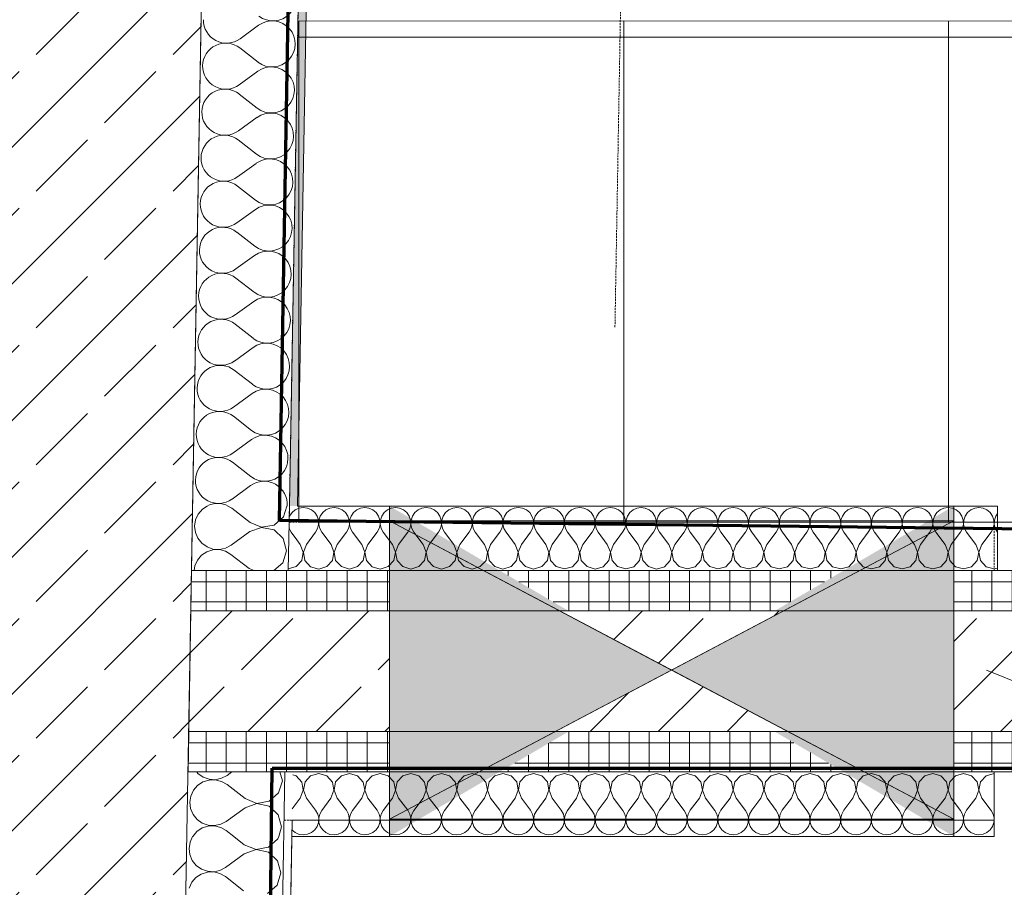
# Model space of a CAD drawing. Header units: millimetres. Extents: x 1523 to 73204, y -91281 to 10268.
# Tile 30 of 120: x 27769 to 28990, y -65479 to -64403. Entities that reach past the tile are written whole.
import ezdxf

# ---------------------------------------------------------------- set-up
doc = ezdxf.new("R2010")
doc.units = ezdxf.units.MM
doc.linetypes.add('CAx_nichtHalbton', pattern=[20001.0584, 10000, -0.5292, 10000, -0.5292])
doc.linetypes.add('Verdeckt 2x', pattern=[3.572, 2.3813, -1.1907])
for name, color, linetype, lineweight, true_color in [('10 A--Wand außen _tragend_', 7, 'Continuous', 13, 0x656565), ('50 A--Möblierung', 7, 'Continuous', 13, 0x656565), ('AD', 1, 'Continuous', 13, 0xff0000), ('Neubau_10 A--Wand außen _tragend_', 7, 'Continuous', 13, 0x656565), ('Neubau_10 A--Wand innen _tragend_', 7, 'Continuous', 13, 0x656565), ('Neubau_10 VSI--Wärmeschutz _veritkal_', 7, 'Continuous', 13, 0x656565), ('Neubau_20 A--Gründungsbelag', 7, 'Continuous', 13, 0x656565), ('Xref_706_5_--_ÜP_-1_000_16_Übersichtsplan UG_IFC 2025_01_13_dwg', 7, 'Continuous', 13, 0x767676), ('XX', 7, 'Continuous', 18, 0x804040)]:
    doc.layers.add(name, color=color, linetype=linetype, lineweight=lineweight, true_color=true_color)
for name, color, linetype, lineweight in [('AD_Detail', 7, 'Continuous', 13), ('GB_HLS-OBJ', 7, 'Continuous', 18), ('M-EQPM-___-IDEN', 7, 'Continuous', 9)]:
    doc.layers.add(name, color=color, linetype=linetype, lineweight=lineweight)
pattern_1 = [(86.336, (0, 0), (-86.42598, 5.53439), [0, -50]), (86.336, (-41.615, 27.72), (-86.42598, 5.53439), [0, -50])]
pattern_2 = [(131.336, (0, 0), (90.10192, 79.25683), []), (131.336, (-45.05, -39.63), (90.10192, 79.25683), [90, -30])]
pattern_3 = [(86.336, (0, 0), (-24.948899, 1.597632), []), (176.336, (0, 0), (1.597632, 24.948899), [])]

# ---------------------------------------------------------------- blocks, each defined once
blk = doc.blocks.new('SuD_WD_RB Allgemein - SuD_WD_RB Allgemein-38426170-SuD_-1UG gesamt Plot  - Blatt 7')
at = {"layer": 'AD', "lineweight": 18}
blk.add_hatch(color=256, dxfattribs=at).paths.add_polyline_path([(0, -350), (-185, 0), (-370, -350)])
at = {"layer": 'AD_Detail', "lineweight": 18, "true_color": 0xff0000}
blk.add_hatch(color=1, dxfattribs=at).paths.add_polyline_path([(0, 350), (-370, 350), (-185, 0)])
at = {"layer": 'AD', "color": 7}
for p, q in [((-370, -350), (0, 350)), ((-370, 350), (0, -350)), ((-370, -350), (-370, 350)), ((-370, 350), (0, 350)), ((0, 350), (0, -350)), ((0, -350), (-370, -350))]:
    blk.add_line(p, q, dxfattribs=at)
at = {"layer": 'AD_Detail'}
for p, q in [((0, 350), (-370, 350)), ((-370, 350), (-185, 0)), ((-185, 0), (0, 350)), ((-185, 0), (-370, -350)), ((0, -350), (-185, 0)), ((-370, -350), (0, -350))]:
    blk.add_line(p, q, dxfattribs=at)
blk = doc.blocks.new('Xref_706_5_--_ÜP_-1_000_11_Übersichtsplan UG_IFC 2024_09_30_dwg__X18-41959581-SuD_-1UG gesamt Plot  - Blatt 7')
at = {"layer": 'Neubau_10 VSI--Wärmeschutz _veritkal_', "color": 9, "true_color": 0xcbcbcb, "flags": 128}
for points in [[(53747.6, -105090.3), (53748.5, -105093.1), (53751.3, -105097.5), (53755.3, -105101), (53756.7, -105101.6)], [(53785.7, -105095.3), (53775.3, -105101.4), (53770.5, -105103.4)], [(53820.3, -105109.8), (53818.6, -105099.9), (53818.2, -105099.4)]]:
    blk.add_lwpolyline(points, dxfattribs=at)
blk = doc.blocks.new('Xref_706_5_--_ÜP_-1_000_11_Übersichtsplan UG_IFC 2024_09_30_dwg__X19-41959582-SuD_-1UG gesamt Plot  - Blatt 7')
at = {"layer": 'Neubau_10 VSI--Wärmeschutz _veritkal_', "color": 9, "true_color": 0xcbcbcb, "flags": 128}
for points in [[(53916.3, -104235.1), (53917, -104239.4), (53913.1, -104249), (53904.6, -104255.1), (53894.3, -104255.9), (53885, -104251.2), (53871.1, -104238.1), (53866.8, -104235.1), (53861.9, -104233.3), (53856.6, -104233), (53851.5, -104234.1), (53846.9, -104236.6), (53843.1, -104240.3), (53840.5, -104244.8), (53839.2, -104249.9), (53839.3, -104255.1), (53840.9, -104260.2), (53843.8, -104264.6), (53847.8, -104268), (53852.5, -104270.2), (53857.7, -104271), (53862.9, -104270.4), (53867.8, -104268.4), (53884.2, -104258.7), (53894.3, -104256.1), (53904.2, -104259.1), (53911.1, -104267), (53912.8, -104277.2), (53908.9, -104286.9), (53900.4, -104293), (53890.1, -104293.8), (53880.8, -104289), (53866.9, -104276), (53862.6, -104272.9), (53857.7, -104271.2), (53852.4, -104270.9), (53847.3, -104272), (53842.7, -104274.5), (53838.9, -104278.1), (53836.3, -104282.7), (53835, -104287.8), (53835.1, -104293), (53836.7, -104298), (53839.6, -104302.4), (53843.6, -104305.9), (53848.3, -104308.1), (53853.5, -104308.9), (53858.7, -104308.3), (53863.6, -104306.3), (53880, -104296.6), (53890.1, -104293.9), (53900, -104297), (53906.9, -104304.8), (53908.6, -104315.1), (53904.7, -104324.7), (53896.2, -104330.9), (53885.9, -104331.7), (53876.6, -104326.9), (53862.7, -104313.8), (53858.4, -104310.8), (53853.5, -104309.1), (53848.2, -104308.7), (53843.1, -104309.8), (53838.5, -104312.3), (53834.7, -104316), (53832.1, -104320.5), (53830.8, -104325.6), (53830.9, -104330.9), (53832.5, -104335.9), (53835.4, -104340.3), (53839.3, -104343.7), (53844.1, -104345.9), (53849.3, -104346.8), (53854.5, -104346.1), (53859.4, -104344.1)], [(53849.1, -104227.6), (53852, -104230.1), (53856.7, -104232.3), (53861.9, -104233.2), (53867.1, -104232.6), (53872, -104230.5), (53872.5, -104230.2)], [(53859.4, -104344.1), (53875.8, -104334.4), (53885.8, -104331.8), (53895.8, -104334.9), (53902.7, -104342.7), (53904.4, -104353), (53900.5, -104362.6), (53892, -104368.7), (53881.7, -104369.5), (53872.4, -104364.7), (53858.5, -104351.7), (53854.2, -104348.7), (53849.3, -104346.9), (53844, -104346.6), (53838.9, -104347.7), (53834.3, -104350.2), (53830.5, -104353.8), (53827.9, -104358.4), (53826.6, -104363.5), (53826.7, -104368.7), (53828.3, -104373.8), (53831.2, -104378.1), (53835.1, -104381.6), (53839.9, -104383.8), (53845.1, -104384.6), (53850.3, -104384), (53855.2, -104382)], [(53855.2, -104382), (53871.6, -104372.3), (53881.6, -104369.7), (53891.6, -104372.7), (53898.5, -104380.6), (53900.2, -104390.8), (53896.3, -104400.5), (53887.8, -104406.6), (53877.5, -104407.4), (53868.2, -104402.6), (53854.3, -104389.6), (53850, -104386.5), (53845.1, -104384.8), (53839.8, -104384.5), (53834.7, -104385.6), (53830.1, -104388.1), (53826.3, -104391.7), (53823.7, -104396.3), (53822.4, -104401.3), (53822.5, -104406.6), (53824.1, -104411.6), (53827, -104416), (53830.9, -104419.4), (53835.7, -104421.7), (53840.9, -104422.5), (53846.1, -104421.9), (53851, -104419.9), (53867.4, -104410.2), (53877.4, -104407.5), (53887.4, -104410.6), (53894.3, -104418.4), (53896, -104428.7), (53892.1, -104438.3), (53883.6, -104444.5), (53873.3, -104445.2), (53864, -104440.5), (53850.1, -104427.4), (53845.8, -104424.4), (53840.9, -104422.6), (53835.6, -104422.3), (53830.5, -104423.4), (53825.9, -104425.9), (53822.1, -104429.6), (53819.5, -104434.1), (53818.2, -104439.2), (53818.3, -104444.5), (53819.9, -104449.5), (53822.8, -104453.9), (53826.7, -104457.3), (53831.5, -104459.5), (53836.7, -104460.4), (53841.9, -104459.7), (53846.8, -104457.7), (53863.2, -104448), (53873.2, -104445.4), (53883.2, -104448.5), (53890.1, -104456.3), (53891.8, -104466.5), (53887.9, -104476.2), (53879.4, -104482.3), (53869.1, -104483.1), (53859.8, -104478.3), (53845.9, -104465.3), (53841.6, -104462.3), (53836.7, -104460.5), (53831.4, -104460.2), (53826.3, -104461.3), (53821.7, -104463.8), (53817.9, -104467.4), (53815.3, -104472), (53814, -104477.1), (53814.1, -104482.3), (53815.7, -104487.3), (53818.6, -104491.7), (53822.5, -104495.2), (53827.3, -104497.4), (53832.5, -104498.2), (53837.7, -104497.6), (53842.6, -104495.6), (53859, -104485.9), (53869, -104483.3), (53879, -104486.3), (53885.9, -104494.1), (53887.6, -104504.4), (53883.7, -104514), (53875.2, -104520.2), (53864.9, -104521), (53855.6, -104516.2), (53841.7, -104503.2), (53837.4, -104500.1), (53832.5, -104498.4), (53827.2, -104498), (53822.1, -104499.2), (53817.5, -104501.6), (53813.7, -104505.3), (53811.1, -104509.8), (53809.8, -104514.9), (53809.9, -104520.2), (53811.5, -104525.2), (53814.4, -104529.6), (53818.3, -104533), (53823.1, -104535.2), (53828.3, -104536.1), (53833.5, -104535.5), (53838.4, -104533.4), (53854.8, -104523.8), (53864.8, -104521.1), (53874.8, -104524.2), (53881.7, -104532), (53883.4, -104542.3), (53879.5, -104551.9), (53871, -104558), (53860.7, -104558.8), (53851.4, -104554.1), (53837.5, -104541), (53833.2, -104538), (53828.3, -104536.2), (53823, -104535.9), (53817.9, -104537), (53813.3, -104539.5), (53809.5, -104543.2), (53806.9, -104547.7), (53805.6, -104552.8), (53805.7, -104558.1), (53807.3, -104563.1), (53810.2, -104567.5), (53814.1, -104570.9), (53818.9, -104573.1), (53824.1, -104573.9), (53829.3, -104573.3), (53834.2, -104571.3), (53850.6, -104561.6), (53860.6, -104559), (53870.6, -104562), (53877.5, -104569.9), (53879.2, -104580.1), (53875.2, -104589.8), (53866.8, -104595.9), (53856.5, -104596.7), (53847.2, -104591.9), (53833.3, -104578.9), (53829, -104575.8), (53824.1, -104574.1), (53818.8, -104573.8), (53813.7, -104574.9), (53809.1, -104577.4), (53805.3, -104581), (53802.6, -104585.6), (53801.4, -104590.7), (53801.5, -104595.9), (53803.1, -104600.9), (53806, -104605.3), (53809.9, -104608.8), (53814.7, -104611), (53819.9, -104611.8), (53825.1, -104611.2), (53830, -104609.2)], [(53830, -104609.2), (53846.4, -104599.5), (53856.4, -104596.9), (53866.4, -104599.9), (53873.3, -104607.7), (53875, -104618), (53871, -104627.6), (53862.6, -104633.8), (53852.3, -104634.6), (53843, -104629.8), (53829.1, -104616.7), (53824.8, -104613.7), (53819.9, -104612), (53814.6, -104611.6), (53809.5, -104612.8), (53804.9, -104615.2), (53801.1, -104618.9), (53798.4, -104623.4), (53797.2, -104628.5), (53797.3, -104633.8), (53798.9, -104638.8), (53801.8, -104643.2), (53805.7, -104646.6), (53810.5, -104648.8), (53815.7, -104649.7), (53820.9, -104649.1), (53825.8, -104647), (53842.2, -104637.4), (53852.2, -104634.7), (53862.2, -104637.8), (53869.1, -104645.6), (53870.8, -104655.9), (53866.8, -104665.5), (53858.4, -104671.6), (53848.1, -104672.4), (53838.8, -104667.6), (53824.9, -104654.6), (53820.6, -104651.6), (53815.7, -104649.8), (53810.4, -104649.5), (53805.3, -104650.6), (53800.7, -104653.1), (53796.9, -104656.7), (53794.2, -104661.3), (53793, -104666.4), (53793.1, -104671.6), (53794.7, -104676.7), (53797.6, -104681), (53801.5, -104684.5), (53806.3, -104686.7), (53811.5, -104687.5), (53816.7, -104686.9), (53821.6, -104684.9), (53838, -104675.2), (53848, -104672.6), (53858, -104675.6), (53864.9, -104683.5), (53866.6, -104693.7), (53862.6, -104703.4), (53854.2, -104709.5), (53843.9, -104710.3), (53834.6, -104705.5), (53820.7, -104692.5), (53816.4, -104689.4), (53811.5, -104687.7), (53806.2, -104687.4), (53801.1, -104688.5), (53796.5, -104691), (53792.7, -104694.6), (53790, -104699.2), (53788.7, -104704.2), (53788.9, -104709.5), (53790.5, -104714.5), (53793.4, -104718.9), (53797.3, -104722.3), (53802.1, -104724.6), (53807.3, -104725.4), (53812.5, -104724.8), (53817.4, -104722.8), (53833.8, -104713.1), (53843.8, -104710.4), (53853.8, -104713.5), (53860.7, -104721.3), (53862.4, -104731.6), (53858.4, -104741.2), (53850, -104747.4), (53839.7, -104748.1), (53830.4, -104743.4), (53816.5, -104730.3), (53812.2, -104727.3), (53807.3, -104725.5), (53802, -104725.2), (53796.9, -104726.3), (53792.3, -104728.8), (53788.5, -104732.5), (53785.8, -104737), (53784.5, -104742.1), (53784.7, -104747.4), (53786.3, -104752.4), (53789.2, -104756.8), (53793.1, -104760.2), (53797.9, -104762.4), (53803.1, -104763.3), (53808.3, -104762.6), (53813.2, -104760.6), (53829.6, -104750.9), (53839.6, -104748.3), (53849.6, -104751.4), (53856.5, -104759.2), (53858.2, -104769.4), (53854.2, -104779.1), (53845.8, -104785.2), (53835.4, -104786), (53826.2, -104781.2), (53812.3, -104768.2), (53808, -104765.2), (53803.1, -104763.4), (53797.8, -104763.1), (53792.7, -104764.2), (53788.1, -104766.7), (53784.3, -104770.3), (53781.6, -104774.9), (53780.3, -104780), (53780.5, -104785.2), (53782.1, -104790.2), (53785, -104794.6), (53788.9, -104798.1), (53793.7, -104800.3), (53798.9, -104801.1), (53804.1, -104800.5), (53809, -104798.5)], [(53809, -104798.5), (53825.4, -104788.8), (53835.4, -104786.2), (53845.4, -104789.2), (53852.2, -104797), (53854, -104807.3), (53850, -104816.9), (53841.6, -104823.1), (53831.2, -104823.9), (53822, -104819.1), (53808.1, -104806.1), (53803.8, -104803), (53798.9, -104801.3), (53793.6, -104800.9), (53788.5, -104802.1), (53783.9, -104804.5), (53780.1, -104808.2), (53777.4, -104812.7), (53776.1, -104817.8), (53776.3, -104823.1), (53777.9, -104828.1), (53780.8, -104832.5), (53784.7, -104835.9), (53789.5, -104838.2), (53794.7, -104839), (53799.9, -104838.4), (53804.8, -104836.3)], [(53804.8, -104836.3), (53821.2, -104826.7), (53831.2, -104824), (53841.2, -104827.1), (53848, -104834.9), (53849.8, -104845.2), (53845.8, -104854.8), (53837.4, -104860.9), (53827, -104861.7), (53817.8, -104857), (53803.9, -104843.9), (53799.6, -104840.9), (53794.7, -104839.1), (53789.4, -104838.8), (53784.3, -104839.9), (53779.7, -104842.4), (53775.9, -104846.1), (53773.2, -104850.6), (53771.9, -104855.7), (53772.1, -104861), (53773.7, -104866), (53776.6, -104870.4), (53780.5, -104873.8), (53785.3, -104876), (53790.5, -104876.8), (53795.7, -104876.2), (53800.6, -104874.2), (53817, -104864.5), (53827, -104861.9), (53837, -104864.9), (53843.8, -104872.8), (53845.6, -104883), (53841.6, -104892.7), (53833.2, -104898.8), (53822.8, -104899.6), (53813.6, -104894.8), (53799.7, -104881.8), (53795.4, -104878.7), (53790.5, -104877), (53785.2, -104876.7), (53780.1, -104877.8), (53775.5, -104880.3), (53771.7, -104883.9), (53769, -104888.5), (53767.7, -104893.6), (53767.9, -104898.8), (53769.5, -104903.8), (53772.4, -104908.2), (53776.3, -104911.7), (53781.1, -104913.9), (53786.3, -104914.7), (53791.5, -104914.1), (53796.4, -104912.1), (53812.8, -104902.4), (53822.8, -104899.8), (53832.8, -104902.8), (53839.6, -104910.6), (53841.4, -104920.9), (53837.4, -104930.5), (53829, -104936.7), (53818.6, -104937.5), (53809.4, -104932.7), (53795.5, -104919.6), (53791.2, -104916.6), (53786.3, -104914.9), (53781, -104914.5), (53775.9, -104915.7), (53771.3, -104918.1), (53767.5, -104921.8), (53764.8, -104926.3), (53763.5, -104931.4), (53763.7, -104936.7), (53765.3, -104941.7), (53768.2, -104946.1), (53772.1, -104949.5), (53776.9, -104951.7), (53782.1, -104952.6), (53787.3, -104952), (53792.2, -104949.9), (53808.6, -104940.3), (53818.6, -104937.6), (53828.6, -104940.7), (53835.4, -104948.5), (53837.2, -104958.8), (53833.2, -104968.4), (53824.8, -104974.5), (53814.4, -104975.3), (53805.2, -104970.5), (53791.3, -104957.5), (53787, -104954.5), (53782.1, -104952.7), (53776.8, -104952.4), (53771.7, -104953.5), (53767.1, -104956), (53763.3, -104959.7), (53760.6, -104964.2), (53759.3, -104969.3), (53759.5, -104974.5), (53761.1, -104979.6), (53763.9, -104983.9), (53767.9, -104987.4), (53772.7, -104989.6), (53777.9, -104990.4), (53783.1, -104989.8), (53787.9, -104987.8), (53804.4, -104978.1), (53814.4, -104975.5), (53824.4, -104978.5), (53831.2, -104986.4), (53833, -104996.6), (53829, -105006.3), (53820.6, -105012.4), (53810.2, -105013.2), (53801, -105008.4), (53787.1, -104995.4), (53782.8, -104992.3), (53777.9, -104990.6), (53772.6, -104990.3), (53767.5, -104991.4), (53762.8, -104993.9), (53759.1, -104997.5), (53756.4, -105002.1), (53755.1, -105007.2), (53755.3, -105012.4), (53756.9, -105017.4), (53759.7, -105021.8), (53763.7, -105025.2), (53768.5, -105027.5), (53773.7, -105028.3), (53778.9, -105027.7), (53783.7, -105025.7)], [(53783.7, -105025.7), (53800.2, -105016), (53810.2, -105013.3), (53820.2, -105016.4), (53827, -105024.2), (53828.8, -105034.5), (53824.8, -105044.1), (53816.4, -105050.3), (53806, -105051.1), (53796.8, -105046.3), (53782.9, -105033.2), (53778.6, -105030.2), (53773.7, -105028.4), (53768.4, -105028.1), (53763.3, -105029.2), (53758.6, -105031.7), (53754.9, -105035.4), (53752.2, -105039.9), (53750.9, -105045), (53751.1, -105050.3), (53752.7, -105055.3), (53755.5, -105059.7), (53759.5, -105063.1), (53764.3, -105065.3), (53769.5, -105066.2), (53774.7, -105065.5), (53779.5, -105063.5), (53796, -105053.8), (53806, -105051.2), (53816, -105054.3), (53822.8, -105062.1), (53824.6, -105072.3), (53820.6, -105082), (53812.2, -105088.1), (53801.8, -105088.9), (53792.6, -105084.1), (53778.7, -105071.1), (53774.4, -105068.1), (53769.5, -105066.3), (53764.2, -105066), (53759.1, -105067.1), (53754.4, -105069.6), (53750.7, -105073.2), (53748, -105077.8), (53746.7, -105082.9), (53746.9, -105088.1), (53747.6, -105090.3)], [(53818.2, -105099.4), (53811.8, -105092.1), (53801.8, -105089.1), (53791.8, -105091.7), (53785.7, -105095.3)]]:
    blk.add_lwpolyline(points, dxfattribs=at)
blk = doc.blocks.new('Xref_706_5_--_ÜP_-1_000_11_Übersichtsplan UG_IFC 2024_09_30_dwg__X20-41959583-SuD_-1UG gesamt Plot  - Blatt 7')
at = {"layer": 'Neubau_10 VSI--Wärmeschutz _veritkal_', "color": 9, "true_color": 0xcbcbcb, "flags": 128}
for points in [[(54223.8, -104273.6), (54219.1, -104274.2), (54214.3, -104276.2), (54197.9, -104285.9), (54187.8, -104288.5), (54177.8, -104285.5), (54171, -104277.6), (54169.3, -104267.6)], [(54226.8, -104273.9), (54229.5, -104274.4), (54234.3, -104276.6), (54238.3, -104280), (54241.2, -104284.4), (54242.7, -104289.4), (54242.9, -104294.7), (54241.6, -104299.8), (54238.9, -104304.3), (54235.2, -104308), (54230.5, -104310.5), (54225.4, -104311.6), (54220.2, -104311.3), (54215.2, -104309.5), (54210.9, -104306.5), (54197, -104293.4), (54187.8, -104288.7), (54177.4, -104289.5), (54169, -104295.6), (54165.1, -104305.2), (54166.8, -104315.5), (54173.6, -104323.3), (54183.6, -104326.4), (54193.7, -104323.7), (54210.1, -104314)], [(54210.1, -104314), (54214.9, -104312), (54220.1, -104311.4), (54225.3, -104312.2), (54230.1, -104314.5), (54234.1, -104317.9), (54237, -104322.3), (54238.5, -104327.3), (54238.7, -104332.6), (54237.4, -104337.6), (54234.7, -104342.2), (54231, -104345.8), (54226.3, -104348.3), (54221.2, -104349.4), (54216, -104349.1), (54211, -104347.4), (54206.7, -104344.3), (54192.8, -104331.3), (54183.6, -104326.5), (54173.2, -104327.3), (54164.8, -104333.4), (54160.9, -104343.1), (54162.6, -104353.4), (54169.4, -104361.2), (54179.4, -104364.2), (54189.5, -104361.6), (54205.9, -104351.9)], [(54205.9, -104351.9), (54210.7, -104349.9), (54215.9, -104349.3), (54221.1, -104350.1), (54225.9, -104352.3), (54229.9, -104355.8), (54232.8, -104360.2), (54234.3, -104365.2), (54234.5, -104370.4), (54233.2, -104375.5), (54230.5, -104380.1), (54226.8, -104383.7), (54222.1, -104386.2), (54217, -104387.3), (54211.8, -104387), (54206.8, -104385.2), (54202.5, -104382.2), (54188.6, -104369.2), (54179.4, -104364.4), (54169, -104365.2), (54160.6, -104371.3), (54156.7, -104380.9), (54158.4, -104391.2), (54165.2, -104399), (54175.2, -104402.1), (54185.3, -104399.5), (54201.7, -104389.8)], [(54201.7, -104389.8), (54206.5, -104387.8), (54211.7, -104387.1), (54216.9, -104388), (54221.7, -104390.2), (54225.7, -104393.6), (54228.6, -104398), (54230.1, -104403), (54230.3, -104408.3), (54229, -104413.4), (54226.3, -104417.9), (54222.6, -104421.6), (54217.9, -104424.1), (54212.8, -104425.2), (54207.6, -104424.8), (54202.6, -104423.1), (54198.3, -104420.1), (54184.4, -104407), (54175.2, -104402.2), (54164.8, -104403), (54156.4, -104409.2), (54152.4, -104418.8), (54154.2, -104429.1), (54161, -104436.9), (54171, -104440), (54181.1, -104437.3), (54197.5, -104427.6), (54202.3, -104425.6), (54207.5, -104425), (54212.7, -104425.8), (54217.5, -104428.1), (54221.5, -104431.5), (54224.4, -104435.9), (54225.9, -104440.9), (54226.1, -104446.1), (54224.8, -104451.2), (54222.1, -104455.8), (54218.4, -104459.4), (54213.7, -104461.9), (54208.6, -104463), (54203.3, -104462.7), (54198.4, -104461), (54194.1, -104457.9), (54180.2, -104444.9), (54171, -104440.1), (54160.6, -104440.9), (54152.2, -104447), (54148.2, -104456.7), (54150, -104466.9), (54156.8, -104474.8), (54166.8, -104477.8), (54176.9, -104475.2), (54193.3, -104465.5)], [(54193.3, -104465.5), (54198.1, -104463.5), (54203.3, -104462.9), (54208.5, -104463.7), (54213.3, -104465.9), (54217.3, -104469.3), (54220.1, -104473.7), (54221.7, -104478.8), (54221.9, -104484), (54220.6, -104489.1), (54217.9, -104493.6), (54214.2, -104497.3), (54209.5, -104499.8), (54204.4, -104500.9), (54199.1, -104500.6), (54194.2, -104498.8), (54189.9, -104495.8), (54176, -104482.8), (54166.8, -104478), (54156.4, -104478.8), (54148, -104484.9), (54144, -104494.5), (54145.8, -104504.8), (54152.6, -104512.6), (54162.6, -104515.7), (54172.7, -104513), (54189.1, -104503.4)], [(54189.1, -104503.4), (54193.9, -104501.3), (54199.1, -104500.7), (54204.3, -104501.6), (54209.1, -104503.8), (54213.1, -104507.2), (54215.9, -104511.6), (54217.5, -104516.6), (54217.7, -104521.9), (54216.4, -104527), (54213.7, -104531.5), (54210, -104535.2), (54205.3, -104537.6), (54200.2, -104538.8), (54194.9, -104538.4), (54190, -104536.7), (54185.7, -104533.7), (54171.8, -104520.6), (54162.6, -104515.8), (54152.2, -104516.6), (54143.8, -104522.8), (54139.8, -104532.4), (54141.6, -104542.7), (54148.4, -104550.5), (54158.4, -104553.5), (54168.5, -104550.9), (54184.9, -104541.2), (54189.7, -104539.2), (54194.9, -104538.6), (54200.1, -104539.4), (54204.9, -104541.6), (54208.9, -104545.1), (54211.7, -104549.5), (54213.3, -104554.5), (54213.5, -104559.7), (54212.2, -104564.8), (54209.5, -104569.4), (54205.8, -104573), (54201.1, -104575.5), (54196, -104576.6), (54190.7, -104576.3), (54185.8, -104574.6), (54181.5, -104571.5), (54167.6, -104558.5), (54158.4, -104553.7), (54148, -104554.5), (54139.6, -104560.6), (54135.6, -104570.3), (54137.4, -104580.5), (54144.2, -104588.4), (54154.2, -104591.4), (54164.3, -104588.8), (54180.7, -104579.1), (54185.5, -104577.1), (54190.7, -104576.5), (54195.9, -104577.3), (54200.7, -104579.5), (54204.7, -104582.9), (54207.5, -104587.3), (54209.1, -104592.3), (54209.3, -104597.6), (54208, -104602.7), (54205.3, -104607.2), (54201.6, -104610.9), (54196.9, -104613.4), (54191.8, -104614.5), (54186.5, -104614.2), (54181.6, -104612.4), (54177.3, -104609.4), (54163.4, -104596.3), (54154.2, -104591.6), (54143.8, -104592.4), (54135.4, -104598.5), (54131.4, -104608.1), (54133.2, -104618.4), (54140, -104626.2), (54150, -104629.3), (54160.1, -104626.6), (54176.5, -104617)], [(54176.5, -104617), (54181.3, -104614.9), (54186.5, -104614.3), (54191.7, -104615.1), (54196.5, -104617.4), (54200.5, -104620.8), (54203.3, -104625.2), (54204.9, -104630.2), (54205.1, -104635.5), (54203.8, -104640.6), (54201.1, -104645.1), (54197.4, -104648.7), (54192.7, -104651.2), (54187.6, -104652.4), (54182.3, -104652), (54177.4, -104650.3), (54173.1, -104647.2), (54159.2, -104634.2), (54150, -104629.4), (54139.6, -104630.2), (54131.2, -104636.3), (54127.2, -104646), (54129, -104656.3), (54135.8, -104664.1), (54145.8, -104667.1), (54155.8, -104664.5), (54172.3, -104654.8)], [(54172.3, -104654.8), (54177.1, -104652.8), (54182.3, -104652.2), (54187.5, -104653), (54192.3, -104655.2), (54196.3, -104658.7), (54199.1, -104663.1), (54200.7, -104668.1), (54200.9, -104673.3), (54199.6, -104678.4), (54196.9, -104683), (54193.2, -104686.6), (54188.5, -104689.1), (54183.4, -104690.2), (54178.1, -104689.9), (54173.2, -104688.1), (54168.9, -104685.1), (54155, -104672.1), (54145.8, -104667.3), (54135.4, -104668.1), (54127, -104674.2), (54123, -104683.9), (54124.8, -104694.1), (54131.6, -104701.9), (54141.6, -104705), (54151.6, -104702.4), (54168.1, -104692.7)], [(54168.1, -104692.7), (54172.9, -104690.7), (54178.1, -104690), (54183.3, -104690.9), (54188.1, -104693.1), (54192.1, -104696.5), (54194.9, -104700.9), (54196.5, -104705.9), (54196.7, -104711.2), (54195.4, -104716.3), (54192.7, -104720.8), (54189, -104724.5), (54184.3, -104727), (54179.2, -104728.1), (54173.9, -104727.7), (54169, -104726), (54164.7, -104723), (54150.8, -104709.9), (54141.6, -104705.1), (54131.2, -104705.9), (54122.8, -104712.1), (54118.8, -104721.7), (54120.6, -104732), (54127.4, -104739.8), (54137.4, -104742.9), (54147.4, -104740.2), (54163.9, -104730.5)], [(54163.9, -104730.5), (54168.7, -104728.5), (54173.9, -104727.9), (54179.1, -104728.7), (54183.9, -104731), (54187.9, -104734.4), (54190.7, -104738.8), (54192.3, -104743.8), (54192.5, -104749), (54191.2, -104754.1), (54188.5, -104758.7), (54184.8, -104762.3), (54180.1, -104764.8), (54175, -104765.9), (54169.7, -104765.6), (54164.8, -104763.9), (54160.5, -104760.8), (54146.6, -104747.8), (54137.4, -104743), (54127, -104743.8), (54118.6, -104749.9), (54114.6, -104759.6), (54116.4, -104769.8), (54123.2, -104777.7), (54133.2, -104780.7), (54143.2, -104778.1), (54159.7, -104768.4)], [(54159.7, -104768.4), (54164.5, -104766.4), (54169.7, -104765.8), (54174.9, -104766.6), (54179.7, -104768.8), (54183.7, -104772.3), (54186.5, -104776.6), (54188.1, -104781.7), (54188.3, -104786.9), (54187, -104792), (54184.3, -104796.5), (54180.6, -104800.2), (54175.9, -104802.7), (54170.8, -104803.8), (54165.5, -104803.5), (54160.6, -104801.7), (54156.3, -104798.7), (54142.4, -104785.7), (54133.2, -104780.9), (54122.8, -104781.7), (54114.4, -104787.8), (54110.4, -104797.4), (54112.2, -104807.7), (54119, -104815.5), (54129, -104818.6), (54139, -104815.9), (54155.4, -104806.3)], [(54155.4, -104806.3), (54160.3, -104804.2), (54165.5, -104803.6), (54170.7, -104804.5), (54175.5, -104806.7), (54179.5, -104810.1), (54182.3, -104814.5), (54183.9, -104819.5), (54184.1, -104824.8), (54182.8, -104829.9), (54180.1, -104834.4), (54176.3, -104838.1), (54171.7, -104840.5), (54166.6, -104841.7), (54161.3, -104841.3), (54156.4, -104839.6), (54152.1, -104836.6), (54138.2, -104823.5), (54129, -104818.7), (54118.6, -104819.5), (54110.2, -104825.7), (54106.2, -104835.3), (54108, -104845.6), (54114.8, -104853.4), (54124.8, -104856.4), (54134.8, -104853.8), (54151.2, -104844.1)], [(54151.2, -104844.1), (54156.1, -104842.1), (54161.3, -104841.5), (54166.5, -104842.3), (54171.3, -104844.5), (54175.2, -104848), (54178.1, -104852.4), (54179.7, -104857.4), (54179.9, -104862.6), (54178.6, -104867.7), (54175.9, -104872.3), (54172.1, -104875.9), (54167.5, -104878.4), (54162.4, -104879.5), (54157.1, -104879.2), (54152.2, -104877.5), (54147.9, -104874.4), (54134, -104861.4), (54124.8, -104856.6), (54114.4, -104857.4), (54106, -104863.5), (54102, -104873.2), (54103.8, -104883.4), (54110.6, -104891.3), (54120.6, -104894.3), (54130.6, -104891.7), (54147, -104882)], [(54147, -104882), (54151.9, -104880), (54157.1, -104879.4), (54162.3, -104880.2), (54167.1, -104882.4), (54171, -104885.8), (54173.9, -104890.2), (54175.5, -104895.2), (54175.7, -104900.5), (54174.4, -104905.6), (54171.7, -104910.1), (54167.9, -104913.8), (54163.3, -104916.3), (54158.2, -104917.4), (54152.9, -104917.1), (54148, -104915.3), (54143.7, -104912.3), (54129.8, -104899.2), (54120.6, -104894.5), (54110.2, -104895.3), (54101.8, -104901.4), (54097.8, -104911), (54099.6, -104921.3), (54106.4, -104929.1), (54116.4, -104932.2), (54126.4, -104929.5), (54142.8, -104919.9)], [(54142.8, -104919.9), (54147.7, -104917.8), (54152.9, -104917.2), (54158.1, -104918), (54162.9, -104920.3), (54166.8, -104923.7), (54169.7, -104928.1), (54171.3, -104933.1), (54171.5, -104938.4), (54170.2, -104943.5), (54167.5, -104948), (54163.7, -104951.7), (54159.1, -104954.1), (54154, -104955.3), (54148.7, -104954.9), (54143.8, -104953.2), (54139.5, -104950.1), (54125.6, -104937.1), (54116.4, -104932.3), (54106, -104933.1), (54097.6, -104939.3), (54093.6, -104948.9), (54095.4, -104959.2), (54102.2, -104967), (54112.2, -104970), (54122.2, -104967.4), (54138.6, -104957.7)], [(54138.6, -104957.7), (54143.5, -104955.7), (54148.7, -104955.1), (54153.9, -104955.9), (54158.7, -104958.1), (54162.6, -104961.6), (54165.5, -104966), (54167.1, -104971), (54167.3, -104976.2), (54166, -104981.3), (54163.3, -104985.9), (54159.5, -104989.5), (54154.9, -104992), (54149.8, -104993.1), (54144.5, -104992.8), (54139.6, -104991), (54135.3, -104988), (54121.4, -104975), (54112.2, -104970.2), (54101.8, -104971), (54093.4, -104977.1), (54089.4, -104986.8), (54091.2, -104997), (54098, -105004.8), (54108, -105007.9), (54118, -105005.3), (54134.4, -104995.6)], [(54134.4, -104995.6), (54139.3, -104993.6), (54144.5, -104992.9), (54149.7, -104993.8), (54154.5, -104996), (54158.4, -104999.4), (54161.3, -105003.8), (54162.9, -105008.8), (54163.1, -105014.1), (54161.8, -105019.2), (54159.1, -105023.7), (54155.3, -105027.4), (54150.7, -105029.9), (54145.6, -105031), (54140.3, -105030.7), (54135.4, -105028.9), (54131.1, -105025.9), (54117.2, -105012.8), (54107.9, -105008.1), (54097.6, -105008.8), (54089.2, -105015), (54085.2, -105024.6), (54086.9, -105034.9), (54093.8, -105042.7), (54103.8, -105045.8), (54113.8, -105043.1), (54130.2, -105033.4), (54135.1, -105031.4), (54140.3, -105030.8), (54145.5, -105031.6), (54150.3, -105033.9), (54154.2, -105037.3), (54157.1, -105041.7), (54158.7, -105046.7), (54158.9, -105052), (54157.6, -105057), (54154.9, -105061.6), (54151.1, -105065.2), (54146.5, -105067.7), (54141.4, -105068.8), (54136.1, -105068.5), (54131.2, -105066.8), (54126.9, -105063.7), (54113, -105050.7), (54103.7, -105045.9), (54093.4, -105046.7), (54085, -105052.8), (54081, -105062.5), (54082.7, -105072.7), (54089.6, -105080.6), (54099.6, -105083.6), (54109.6, -105081), (54126, -105071.3)], [(54126, -105071.3), (54130.9, -105069.3), (54136.1, -105068.7), (54141.3, -105069.5), (54146.1, -105071.7), (54150, -105075.2), (54152.9, -105079.5), (54154.5, -105084.6), (54154.6, -105089.8), (54153.4, -105094.9), (54150.7, -105099.5), (54146.9, -105103.1), (54142.3, -105105.6), (54137.2, -105106.7), (54131.9, -105106.4), (54127, -105104.6), (54122.7, -105101.6), (54108.8, -105088.6), (54099.5, -105083.8), (54089.2, -105084.6), (54080.8, -105090.7), (54076.8, -105100.3), (54078.5, -105110.6), (54085.4, -105118.4), (54095.4, -105121.5), (54105.4, -105118.8), (54121.8, -105109.2)], [(54142.4, -105141.1), (54142.7, -105141), (54146.5, -105137.3), (54149.2, -105132.8), (54150.4, -105127.7), (54150.3, -105122.4), (54148.7, -105117.4), (54145.8, -105113), (54141.9, -105109.6), (54137.1, -105107.4), (54131.9, -105106.5), (54126.7, -105107.1), (54121.8, -105109.2)], [(54075, -105132.5), (54076.6, -105128.6), (54085, -105122.4), (54095.3, -105121.6), (54104.6, -105126.4), (54116.8, -105137.8)]]:
    blk.add_lwpolyline(points, dxfattribs=at)
blk = doc.blocks.new('Xref_706_5_--_ÜP_-1_000_11_Übersichtsplan UG_IFC 2024_09_30_dwg__X416-41959989-SuD_-1UG gesamt Plot  - Blatt 7')
at = {"layer": '10 A--Wand außen _tragend_', "color": 9, "true_color": 0xcbcbcb, "flags": 128}
for points in [[(54137.2, -105264.4), (54143.8, -105268.4), (54151.4, -105270.5), (54159.3, -105270.4), (54166.8, -105268.2), (54173.5, -105264), (54178.8, -105258.1), (54182.2, -105251), (54183.6, -105243.2), (54182.8, -105235.4), (54179.9, -105228.1), (54165.8, -105203.2), (54162.1, -105188), (54167, -105173.2), (54178.9, -105163.1), (54194.3, -105160.8), (54208.7, -105166.9), (54217.7, -105179.7)], [(54211.2, -105209), (54191.2, -105229.5), (54186.6, -105235.9), (54183.8, -105243.3), (54183.2, -105251.1), (54184.8, -105258.9), (54188.4, -105265.9), (54193.7, -105271.6), (54200.5, -105275.7)], [(54149, -105158.3), (54152, -105159.6), (54161, -105172.4), (54161.9, -105188), (54154.5, -105201.8), (54142.8, -105213.8)]]:
    blk.add_lwpolyline(points, dxfattribs=at)
blk = doc.blocks.new('Xref_706_5_--_ÜP_-1_000_11_Übersichtsplan UG_IFC 2024_09_30_dwg__X417-41959990-SuD_-1UG gesamt Plot  - Blatt 7')
at = {"layer": '10 A--Wand außen _tragend_', "color": 9, "true_color": 0xcbcbcb, "flags": 128}
for points in [[(54149, -105158.3), (54137.7, -105153.5), (54122.2, -105155.8), (54110.3, -105165.9), (54105.5, -105180.8), (54109.1, -105195.9), (54123.2, -105220.8), (54126.1, -105228.1), (54126.9, -105236), (54125.5, -105243.7), (54122.1, -105250.8), (54116.8, -105256.7), (54110.2, -105260.9), (54102.6, -105263.1), (54094.7, -105263.2), (54087.1, -105261.1), (54080.4, -105257.1), (54075, -105251.3), (54071.4, -105244.3), (54069.9, -105236.5), (54070.5, -105228.7), (54073.2, -105221.3), (54077.9, -105214.9), (54097.8, -105194.5), (54105.2, -105180.7), (54104.3, -105165.1), (54095.3, -105152.4), (54081, -105146.2), (54069.6, -105147.9)], [(54058.2, -105250.6), (54060.2, -105249.4), (54065.4, -105243.5), (54068.9, -105236.4), (54070.3, -105228.7), (54069.5, -105220.8), (54066.6, -105213.5), (54063, -105207.3)], [(54142.8, -105213.8), (54134.6, -105222.2), (54129.9, -105228.6), (54127.2, -105236), (54126.5, -105243.8), (54128.1, -105251.6), (54131.7, -105258.6), (54137.1, -105264.3), (54137.2, -105264.4)]]:
    blk.add_lwpolyline(points, dxfattribs=at)
blk = doc.blocks.new('Xref_706_5_--_ÜP_-1_000_11_Übersichtsplan UG_IFC 2024_09_30_dwg__X418-41959991-SuD_-1UG gesamt Plot  - Blatt 7')
at = {"layer": '10 A--Wand außen _tragend_', "color": 9, "true_color": 0xcbcbcb, "flags": 128}
for points in [[(53742.6, -105103.2), (53755.3, -105108.6), (53764.3, -105121.4), (53765.2, -105137), (53757.8, -105150.7), (53737.8, -105171.2), (53734.5, -105175.7)], [(53731.7, -105201.2), (53734.9, -105207.5), (53740.3, -105213.3), (53747.1, -105217.4), (53754.7, -105219.5), (53762.6, -105219.4), (53770.1, -105217.1), (53776.8, -105212.9), (53782, -105207), (53785.5, -105200), (53786.9, -105192.2), (53786.1, -105184.4), (53783.2, -105177), (53769.1, -105152.2), (53765.4, -105137), (53770.2, -105122.1), (53782.2, -105112.1), (53797.6, -105109.7), (53812, -105115.9), (53820.3, -105127.8)], [(53817.6, -105152.1), (53814.4, -105158), (53794.5, -105178.5), (53789.9, -105184.8), (53787.1, -105192.2), (53786.5, -105200.1), (53788, -105207.8), (53791.6, -105214.8), (53797, -105220.6), (53803.7, -105224.7), (53809.4, -105226.2)]]:
    blk.add_lwpolyline(points, dxfattribs=at)
blk = doc.blocks.new('Xref_706_5_--_ÜP_-1_000_11_Übersichtsplan UG_IFC 2024_09_30_dwg__X419-41959992-SuD_-1UG gesamt Plot  - Blatt 7')
at = {"layer": '10 A--Wand außen _tragend_', "color": 9, "true_color": 0xcbcbcb}
for p, q in [((53145.7, -105072), (53159.7, -105096.8)), ((53191, -105077.8), (53171.1, -105098.3)), ((53202.3, -105079.2), (53216.4, -105104.1)), ((53247.7, -105085.1), (53227.8, -105105.6)), ((53259, -105086.5), (53273.1, -105111.4)), ((53304.4, -105092.4), (53284.4, -105112.9)), ((53315.7, -105093.8), (53329.8, -105118.7)), ((53361, -105099.7), (53341.1, -105120.1)), ((53372.4, -105101.1), (53386.5, -105126)), ((53417.7, -105107), (53397.8, -105127.4)), ((53429, -105108.4), (53443.1, -105133.3)), ((53474.4, -105114.2), (53454.5, -105134.7)), ((53485.7, -105115.7), (53499.8, -105140.6)), ((53531.1, -105121.5), (53511.1, -105142)), ((53542.4, -105123), (53556.5, -105147.9)), ((53587.7, -105128.8), (53567.8, -105149.3)), ((53599.1, -105130.3), (53613.2, -105155.2)), ((53644.4, -105136.1), (53624.5, -105156.6)), ((53655.7, -105137.6), (53669.8, -105162.4)), ((53701.1, -105143.4), (53681.2, -105163.9)), ((53712.4, -105144.9), (53726.5, -105169.7))]:
    blk.add_line(p, q, dxfattribs=at)
for centre, start, end in [((53113.8, -105050.6), 315.7982, 209.538), ((53170.5, -105057.9), 315.7982, 209.538), ((53227.2, -105065.2), 315.7982, 209.538), ((53283.9, -105072.5), 315.7982, 209.538), ((53340.5, -105079.7), 315.7982, 209.538), ((53397.2, -105087), 315.7982, 209.538), ((53453.9, -105094.3), 315.7982, 209.538), ((53510.6, -105101.6), 315.7982, 209.538), ((53567.3, -105108.9), 315.7982, 209.538), ((53623.9, -105116.2), 315.7982, 209.538), ((53134.9, -105110.9), 262.6681, 29.538), ((53191.6, -105118.2), 135.7982, 262.6681), ((53191.6, -105118.2), 262.6681, 29.538), ((53680.6, -105123.5), 315.7982, 209.538), ((53737.3, -105130.8), 79.2303, 209.538), ((53248.2, -105125.5), 135.7982, 262.6681), ((53248.2, -105125.5), 262.6681, 29.538), ((53304.9, -105132.8), 135.7982, 262.6681), ((53304.9, -105132.8), 262.6681, 29.538), ((53361.6, -105140.1), 135.7982, 262.6681), ((53361.6, -105140.1), 262.6681, 29.538), ((53418.3, -105147.4), 135.7982, 262.6681), ((53418.3, -105147.4), 262.6681, 29.538), ((53474.9, -105154.7), 135.7982, 262.6681), ((53474.9, -105154.7), 262.6681, 29.538), ((53531.6, -105161.9), 135.7982, 262.6681), ((53531.6, -105161.9), 262.6681, 29.538), ((53588.3, -105169.2), 135.7982, 262.6681), ((53588.3, -105169.2), 262.6681, 29.538), ((53645, -105176.5), 135.7982, 262.6681), ((53645, -105176.5), 262.6681, 29.538), ((53701.6, -105183.8), 135.7982, 262.6681), ((53701.6, -105183.8), 262.6681, 29.538), ((53758.3, -105191.1), 146.237, 201.0993)]:
    blk.add_arc(centre, 28.6, start, end, dxfattribs=at)
blk = doc.blocks.new('Xref_706_5_--_ÜP_-1_000_16_Übersichtsplan UG_IFC 2025_01_13_dwg-35469238-SuD_-1UG gesamt Plot  - Blatt 7')
at = {"layer": '10 A--Wand außen _tragend_', "true_color": 0xcbcbcb}
h = blk.add_hatch(dxfattribs=at)
h.set_pattern_fill('FP_9', color=9, style=0, pattern_type=2)
h.set_pattern_definition(pattern_1)
h.paths.add_polyline_path([(58577.8, -102474.1), (51929.7, -101931.8), (51928.9, -101941.8), (58577.2, -102484.1)])
h = blk.add_hatch(dxfattribs=at)
h.set_pattern_fill('FP_9', color=9, style=0, pattern_type=2)
h.set_pattern_definition(pattern_1)
h.paths.add_polyline_path([(62296, -102777.7), (62296, -102777.4), (58986.5, -102507.5), (58985.9, -102517.4), (62295.4, -102787.4), (62295.9, -102780.1)])
at = {"layer": 'Neubau_10 A--Wand außen _tragend_', "true_color": 0xcbcbcb}
h = blk.add_hatch(dxfattribs=at)
h.set_pattern_fill('FP_4', color=9, style=0, pattern_type=2)
h.set_pattern_definition(pattern_2)
h.paths.add_polyline_path([(59328.1, -102665.8), (51919.1, -102061.4), (51898.8, -102310.5), (59307.8, -102914.9)])
at = {"layer": 'Neubau_10 A--Wand innen _tragend_', "true_color": 0xcbcbcb}
h = blk.add_hatch(dxfattribs=at)
h.set_pattern_fill('FP_12', color=9, style=0, pattern_type=2)
h.set_pattern_definition(pattern_3)
h.paths.add_polyline_path([(58699.1, -102614.5), (58714.9, -102368.5), (58665, -102365.3), (58649.3, -102610.4), (58699.1, -102614.5)])
h.paths.add_polyline_path([(58745.4, -101891.4), (58701, -101803), (58673.7, -102228.9), (58729, -102147), (58737.2, -102019.2)])
h.paths.add_polyline_path([(58775.5, -101422), (58725.6, -101418.8), (58709.7, -101666.7), (58759.6, -101669.9)])
h = blk.add_hatch(dxfattribs=at)
h.set_pattern_fill('FP_4', color=9, style=0, pattern_type=2)
h.set_pattern_definition(pattern_2)
h.paths.add_polyline_path([(58810.6, -102023.9), (58746.1, -101880.4), (58728.3, -102157.9), (58795, -102049.2)])
h.paths.add_polyline_path([(58895.1, -101901), (58896.2, -101884.3), (58810.6, -102023.9), (58877.7, -102173.2), (58886.9, -102028.7)])
h.paths.add_polyline_path([(58857.1, -102494.3), (58864.5, -102378), (58714.9, -102368.5), (58699.1, -102614.5), (58848.6, -102626.6), (58856.9, -102496.9)])
h.paths.add_polyline_path([(58925.1, -101431.6), (58775.5, -101422), (58759.6, -101669.9), (58909.3, -101679.5)])
h = blk.add_hatch(dxfattribs=at)
h.set_pattern_fill('FP_12', color=9, style=0, pattern_type=2)
h.set_pattern_definition(pattern_3)
h.paths.add_polyline_path([(58898.5, -102629.8), (58914.4, -102381.2), (58864.5, -102378), (58848.6, -102626.7), (58898.5, -102630.7), (58898.5, -102629.8)])
h.paths.add_polyline_path([(58950.4, -101819), (58895.1, -101901), (58878.7, -102156.5), (58923.2, -102244.9), (58936.8, -102031.9)])
h.paths.add_polyline_path([(58959.2, -101682.7), (58975, -101434.8), (58925.1, -101431.6), (58909.3, -101679.5)])
at = {"layer": 'Neubau_10 A--Wand innen _tragend_', "true_color": 0xededed}
h = blk.add_hatch(color=7, dxfattribs=at)
h.paths.add_polyline_path([(59039, -101687.8), (59017.6, -101686.4), (58896.2, -101884.3), (58895.1, -101901), (59015.2, -101723)])
h.paths.add_polyline_path([(58745.4, -101891.4), (58746.1, -101880.4), (58648.3, -101662.8), (58629.8, -101661.6), (58701, -101803)])
h = blk.add_hatch(color=7, dxfattribs=at)
h.paths.add_polyline_path([(58994.3, -102386.3), (58878.7, -102156.5), (58877.7, -102173.2), (58972.8, -102385)])
h.paths.add_polyline_path([(58728.3, -102157.9), (58729, -102147), (58605.6, -102329.8), (58603.6, -102361.3), (58672.4, -102249.1)])
h.paths.add_polyline_path([(58603.6, -102361.3), (58605.6, -102329.8), (58585.1, -102360.1)])
at = {"layer": '10 A--Wand außen _tragend_', "color": 9, "true_color": 0xcbcbcb}
for p, q in [((54799.3, -102296.3), (62287.7, -102907.2)), ((62295.4, -102787.4), (58906.1, -102510.9)), ((62296, -102777.4), (58986.5, -102507.5))]:
    blk.add_line(p, q, dxfattribs=at)
at = {"layer": '10 A--Wand außen _tragend_', "color": 9, "true_color": 0xcbcbcb, "flags": 128}
for points in [[(58577.8, -102474.1), (54809.9, -102166.7), (54461, -102138.3), (53823.4, -102086.3), (53175.6, -102033.4), (51929.7, -101931.8), (51919.1, -102061.4), (53165, -102163), (53812.9, -102215.8)], [(51928.9, -101941.8), (58577.2, -102484.1), (58656.9, -102490.6)]]:
    blk.add_lwpolyline(points, dxfattribs=at)
at = {"layer": '50 A--Möblierung', "color": 9, "true_color": 0xcbcbcb}
blk.add_line((57997.1, -102435.1), (58228.9, -98815.5), dxfattribs=at)
at = {"layer": '50 A--Möblierung', "color": 9, "true_color": 0xcbcbcb, "flags": 128}
for points in [[(58028.7, -101629.5), (58054.4, -101227.3), (58675.2, -101267), (58649.4, -101669.2)], [(58002.9, -102031.6), (58028.7, -101629.5), (58649.4, -101669.2), (58623.7, -102071.4)], [(57977.2, -102433.8), (58002.9, -102031.6), (58623.7, -102071.4), (58597.9, -102473.6)]]:
    blk.add_lwpolyline(points, close=True, dxfattribs=at)
at = {"layer": 'Neubau_10 A--Wand außen _tragend_', "color": 9, "true_color": 0xcbcbcb}
for p, q in [((58657.6, -102480.6), (58649.3, -102610.4)), ((58707.4, -102484.7), (58699.1, -102614.5)), ((58856.9, -102496.9), (58848.6, -102626.6)), ((58898.5, -102630.7), (58906.8, -102501))]:
    blk.add_line(p, q, dxfattribs=at)
at = {"layer": 'Neubau_10 A--Wand außen _tragend_', "color": 9, "true_color": 0xcbcbcb, "flags": 128}
blk.add_lwpolyline([(62287.7, -102907.2), (59328.1, -102665.8), (54799.3, -102296.3), (54809.1, -102176.7), (54809.9, -102166.7)], dxfattribs=at)
at = {"layer": 'Neubau_10 A--Wand innen _tragend_', "color": 9, "true_color": 0xcbcbcb, "flags": 128}
for points in [[(58699.1, -102614.5), (58649.3, -102610.4), (58725.6, -101418.8), (58975, -101434.8), (58898.5, -102630.7), (58848.6, -102626.7), (58925.1, -101431.6)], [(58848.6, -102626.7), (58699.1, -102614.5), (58775.5, -101422)], [(59039, -101687.8), (58959.2, -101682.7), (58909.3, -101679.5), (58759.6, -101669.9), (58709.7, -101666.7), (58629.8, -101661.6)], [(58585.1, -102360.1), (58665, -102365.3), (58714.9, -102368.5), (58864.5, -102378), (58914.4, -102381.2), (58994.3, -102386.3)]]:
    blk.add_lwpolyline(points, dxfattribs=at)
at = {"layer": 'Neubau_10 VSI--Wärmeschutz _veritkal_', "color": 9, "true_color": 0xcbcbcb, "flags": 128}
for points in [[(58633.3, -101607.3), (58629.8, -101661.6), (58585.1, -102360.1)], [(58657.6, -102480.6), (58713.2, -101612.4), (58633.3, -101607.3), (58629.8, -101661.6)], [(58906.8, -102501), (58962.4, -101632.8), (59042.2, -101637.9), (59039, -101687.8), (59042.2, -101637.9)], [(58994.3, -102386.3), (58986.5, -102507.5), (58994.3, -102386.3), (59039, -101687.8)]]:
    blk.add_lwpolyline(points, dxfattribs=at)
blk.add_lwpolyline([(58577.8, -102474.1), (58585.1, -102360.1)], close=True, dxfattribs=at)
at = {"layer": 'Neubau_20 A--Gründungsbelag', "color": 9, "true_color": 0xcbcbcb, "flags": 128}
for points in [[(44940.3, -94017.8), (44811.9, -96023.7), (45061.4, -96039.7), (45045.7, -96284.2), (57300.6, -97068.9), (57324.6, -96694.6), (57574.1, -96710.6), (57566.1, -96835.3), (57630.9, -96839.5), (57615, -97089), (57550.1, -97084.8), (57534.1, -97334.3), (49370.8, -96811.6), (49049.7, -101827.3), (58649.3, -102610.4), (58997.1, -97177.5), (58872.4, -97169.5), (58888.4, -96920), (59387.3, -96952), (59371.4, -97201.5), (59246.6, -97193.5), (58962.4, -101632.8), (59022.2, -101636.6), (58966.6, -102505.8)], [(58966.6, -102505.8), (62296, -102777.4), (62639.7, -97410.7), (60628.8, -97282), (60644.8, -97032.5), (63643.6, -97224.5), (63651.6, -97099.8), (63901.1, -97115.7), (63893.1, -97240.5), (65140.6, -97320.4), (65124.6, -97569.8), (62789.4, -97420.3), (62445.6, -102789.6), (68177.4, -103257.2), (68527.6, -97787.7), (66382, -97650.4), (66398, -97400.9)]]:
    blk.add_lwpolyline(points, dxfattribs=at)
at = {"rotation": 2.668141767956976}
for name in ['Xref_706_5_--_ÜP_-1_000_11_Übersichtsplan UG_IFC 2024_09_30_dwg__X19-41959582-SuD_-1UG gesamt Plot  - Blatt 7', 'Xref_706_5_--_ÜP_-1_000_11_Übersichtsplan UG_IFC 2024_09_30_dwg__X20-41959583-SuD_-1UG gesamt Plot  - Blatt 7', 'Xref_706_5_--_ÜP_-1_000_11_Übersichtsplan UG_IFC 2024_09_30_dwg__X419-41959992-SuD_-1UG gesamt Plot  - Blatt 7', 'Xref_706_5_--_ÜP_-1_000_11_Übersichtsplan UG_IFC 2024_09_30_dwg__X416-41959989-SuD_-1UG gesamt Plot  - Blatt 7', 'Xref_706_5_--_ÜP_-1_000_11_Übersichtsplan UG_IFC 2024_09_30_dwg__X18-41959581-SuD_-1UG gesamt Plot  - Blatt 7', 'Xref_706_5_--_ÜP_-1_000_11_Übersichtsplan UG_IFC 2024_09_30_dwg__X418-41959991-SuD_-1UG gesamt Plot  - Blatt 7', 'Xref_706_5_--_ÜP_-1_000_11_Übersichtsplan UG_IFC 2024_09_30_dwg__X417-41959990-SuD_-1UG gesamt Plot  - Blatt 7']:
    blk.add_blockref(name, (0, 0), dxfattribs=at)

msp = doc.modelspace()

# ---------------------------------------------------------------- linework, layer by layer
at = {"layer": 'M-EQPM-___-IDEN'}
msp.add_line((28967.956, -65209.732), (29602.15, -65470.81), dxfattribs=at)
at = {"layer": 'XX', "color": 9, "linetype": 'Verdeckt 2x', "true_color": 0xc0c0c0}
for p, q in [((28102.828, -65026.236), (28344.755, -51166.236)), ((28507.053, -64784.162), (28744.755, -51166.236)), ((28977.398, -65026.236), (28102.828, -65026.236)), ((28977.398, -65086.236), (28977.398, -65026.236)), ((33425.784, -65086.236), (28977.398, -65086.236)), ((33425.784, -65336.236), (28977.398, -65336.236)), ((28977.398, -65336.236), (28977.398, -65396.236)), ((28977.398, -65396.236), (28096.368, -65396.236))]:
    msp.add_line(p, q, dxfattribs=at)
at = {"layer": 'XX', "color": 7, "linetype": 'CAx_nichtHalbton', "lineweight": 70, "true_color": 0xffffff}
for p, q in [((28090.861, -65024.064), (28256.659, -55456.236)), ((33422.095, -65086.236), (28090.861, -65024.064)), ((28042.095, -68731.348), (28081.742, -65331.579)), ((28081.742, -65331.579), (33422.095, -65331.579))]:
    msp.add_line(p, q, dxfattribs=at)

# ---------------------------------------------------------------- block references
at = {"layer": 'GB_HLS-OBJ', "rotation": 270.0000000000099}
msp.add_blockref('SuD_WD_RB Allgemein - SuD_WD_RB Allgemein-38426170-SuD_-1UG gesamt Plot  - Blatt 7', (28577.398, -65394.732), dxfattribs=at)
at = {"layer": 'Xref_706_5_--_ÜP_-1_000_16_Übersichtsplan UG_IFC 2025_01_13_dwg', "color": 9, "true_color": 0xcbcbcb, "rotation": 273.6637164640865}
msp.add_blockref('Xref_706_5_--_ÜP_-1_000_16_Übersichtsplan UG_IFC 2025_01_13_dwg-35469238-SuD_-1UG gesamt Plot  - Blatt 7', (126634.737, 0), dxfattribs=at)

doc.saveas('drawing.dxf')
